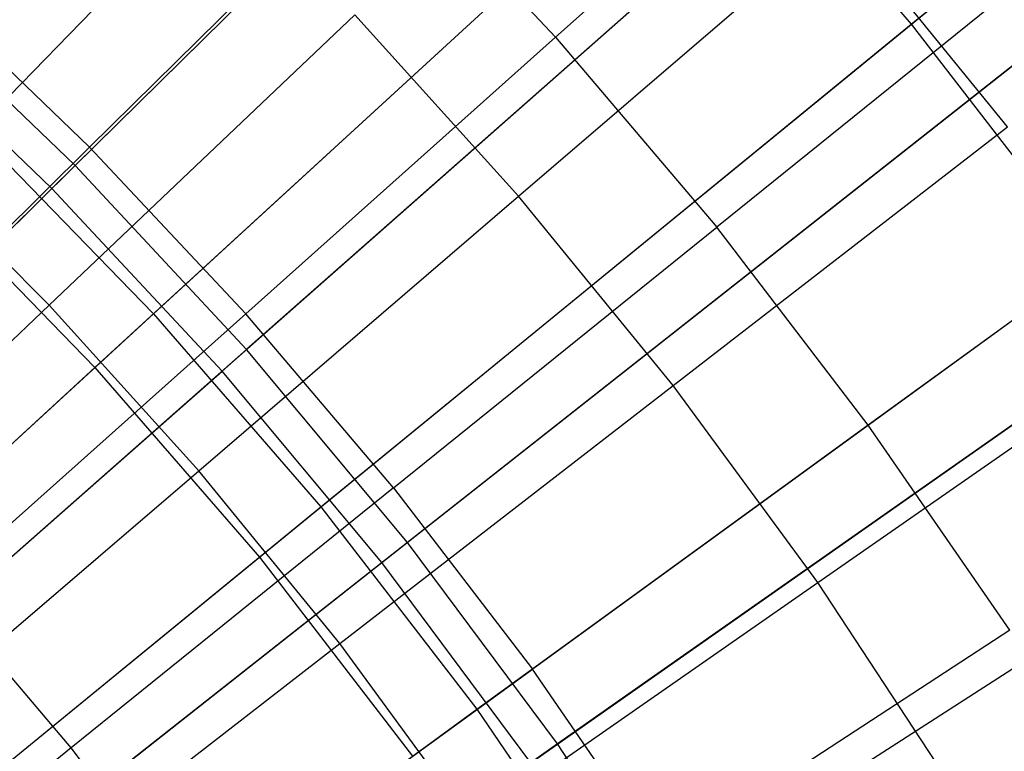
# Model space of a CAD drawing. Extents: x 0.1 to 12.1, y -6 to 6.
# Tile 238 of 256: x 7.21 to 7.568, y 0.941 to 1.207. Entities that reach past the tile are written whole.
import ezdxf

# ---------------------------------------------------------------- set-up
doc = ezdxf.new("R2010")
doc.units = 0
doc.header["$LTSCALE"] = 2.54
doc.layers.get('0').update_dxf_attribs({"linetype": 'CONTINUOUS'})

# ---------------------------------------------------------------- blocks, each defined once
blk = doc.blocks.new('DROPS_COLOR_B-11195_STL')
at = {"color": 0}
for p, q in [((7.53419, 1.20544, 2.21277), (7.76609, 1.39507, 2.3419)), ((7.53419, 1.20544, 2.21277), (7.76609, 1.39507, 2.3419)), ((7.40691, 1.38594, 13.16251), (7.19389, 1.16675, 13.27646)), ((7.40691, 1.38594, 13.16251), (7.19389, 1.16675, 13.27646)), ((7.17374, 1.14602, 2.1004), (7.38717, 1.36563, 2.21277)), ((7.17374, 1.14602, 2.1004), (7.38717, 1.36563, 2.21277)), ((7.25865, 1.10011, 13.27646), (7.48384, 1.30679, 13.16251)), ((7.25865, 1.10011, 13.27646), (7.48384, 1.30679, 13.16251)), ((7.40485, 1.20071, 13.55036), (7.51767, 1.30144, 13.48847)), ((7.40485, 1.20071, 13.55036), (7.51767, 1.30144, 13.48847)), ((7.23735, 1.08057, 2.1004), (7.46297, 1.28764, 2.21277)), ((7.23735, 1.08057, 2.1004), (7.46297, 1.28764, 2.21277)), ((7.46297, 1.28764, 2.21277), (7.53419, 1.20544, 2.21277)), ((7.46297, 1.28764, 2.21277), (7.53419, 1.20544, 2.21277)), ((7.34282, 1.26676, 13.55036), (7.2354, 1.16068, 13.60807)), ((7.34282, 1.26676, 13.55036), (7.2354, 1.16068, 13.60807)), ((7.40485, 1.20071, 13.55036), (7.34282, 1.26676, 13.55036)), ((7.40485, 1.20071, 13.55036), (7.34282, 1.26676, 13.55036)), ((7.39138, 1.14292, 13.48337), (7.50809, 1.24311, 13.42089)), ((7.39138, 1.14292, 13.48337), (7.50809, 1.24311, 13.42089)), ((7.56919, 1.16817, 13.42089), (7.50809, 1.24311, 13.42089)), ((7.56919, 1.16817, 13.42089), (7.50809, 1.24311, 13.42089)), ((7.58122, 1.22656, 13.48847), (7.46348, 1.13162, 13.55036)), ((7.58122, 1.22656, 13.48847), (7.46348, 1.13162, 13.55036)), ((7.3195, 1.02989, 13.27646), (7.55612, 1.22337, 13.16251)), ((7.3195, 1.02989, 13.27646), (7.55612, 1.22337, 13.16251)), ((7.1756, 1.21827, 13.60807), (7.2354, 1.16068, 13.60807)), ((7.1756, 1.21827, 13.60807), (7.2354, 1.16068, 13.60807)), ((7.22069, 1.10328, 13.54139), (7.33178, 1.20888, 13.48337)), ((7.22069, 1.10328, 13.54139), (7.33178, 1.20888, 13.48337)), ((7.39138, 1.14292, 13.48337), (7.33178, 1.20888, 13.48337)), ((7.39138, 1.14292, 13.48337), (7.33178, 1.20888, 13.48337)), ((7.29712, 1.01159, 2.1004), (7.53419, 1.20544, 2.21277)), ((7.29712, 1.01159, 2.1004), (7.53419, 1.20544, 2.21277)), ((7.53419, 1.20544, 2.21277), (7.60061, 1.11932, 2.21277)), ((7.53419, 1.20544, 2.21277), (7.60061, 1.11932, 2.21277)), ((7.40485, 1.20071, 13.55036), (7.29223, 1.10016, 13.60807)), ((7.40485, 1.20071, 13.55036), (7.29223, 1.10016, 13.60807)), ((7.40485, 1.20071, 13.55036), (7.46348, 1.13162, 13.55036)), ((7.40485, 1.20071, 13.55036), (7.46348, 1.13162, 13.55036)), ((7.44755, 1.07402, 13.48337), (7.56919, 1.16817, 13.42089)), ((7.44755, 1.07402, 13.48337), (7.56919, 1.16817, 13.42089)), ((7.25865, 1.10011, 13.27646), (7.19389, 1.16675, 13.27646)), ((7.25865, 1.10011, 13.27646), (7.19389, 1.16675, 13.27646)), ((7.12819, 1.05482, 13.66163), (7.2354, 1.16068, 13.60807)), ((7.12819, 1.05482, 13.66163), (7.2354, 1.16068, 13.60807)), ((7.22069, 1.10328, 13.54139), (7.16332, 1.16066, 13.54139)), ((7.22069, 1.10328, 13.54139), (7.16332, 1.16066, 13.54139)), ((7.29223, 1.10016, 13.60807), (7.2354, 1.16068, 13.60807)), ((7.29223, 1.10016, 13.60807), (7.2354, 1.16068, 13.60807)), ((7.17374, 1.14602, 2.1004), (7.23735, 1.08057, 2.1004)), ((7.17374, 1.14602, 2.1004), (7.23735, 1.08057, 2.1004)), ((7.64093, 1.14858, 13.48847), (7.51856, 1.05968, 13.55036)), ((7.64093, 1.14858, 13.48847), (7.51856, 1.05968, 13.55036)), ((7.27508, 1.04308, 13.54139), (7.39138, 1.14292, 13.48337)), ((7.27508, 1.04308, 13.54139), (7.39138, 1.14292, 13.48337)), ((7.44755, 1.07402, 13.48337), (7.39138, 1.14292, 13.48337)), ((7.44755, 1.07402, 13.48337), (7.39138, 1.14292, 13.48337)), ((7.37624, 0.95631, 13.27646), (7.62352, 1.13596, 13.16251)), ((7.37624, 0.95631, 13.27646), (7.62352, 1.13596, 13.16251)), ((7.34595, 1.03686, 13.60807), (7.46348, 1.13162, 13.55036)), ((7.34595, 1.03686, 13.60807), (7.46348, 1.13162, 13.55036)), ((7.51856, 1.05968, 13.55036), (7.46348, 1.13162, 13.55036)), ((7.51856, 1.05968, 13.55036), (7.46348, 1.13162, 13.55036)), ((7.35285, 0.93931, 2.1004), (7.60061, 1.11932, 2.21277)), ((7.35285, 0.93931, 2.1004), (7.60061, 1.11932, 2.21277)), ((7.1099, 0.99797, 13.59504), (7.22069, 1.10328, 13.54139)), ((7.1099, 0.99797, 13.59504), (7.22069, 1.10328, 13.54139)), ((7.27508, 1.04308, 13.54139), (7.22069, 1.10328, 13.54139)), ((7.27508, 1.04308, 13.54139), (7.22069, 1.10328, 13.54139)), ((7.25865, 1.10011, 13.27646), (7.02917, 0.8895, 13.37336)), ((7.25865, 1.10011, 13.27646), (7.02917, 0.8895, 13.37336)), ((7.29223, 1.10016, 13.60807), (7.17984, 0.99982, 13.66163)), ((7.29223, 1.10016, 13.60807), (7.17984, 0.99982, 13.66163)), ((7.25865, 1.10011, 13.27646), (7.3195, 1.02989, 13.27646)), ((7.25865, 1.10011, 13.27646), (7.3195, 1.02989, 13.27646)), ((7.34595, 1.03686, 13.60807), (7.29223, 1.10016, 13.60807)), ((7.34595, 1.03686, 13.60807), (7.29223, 1.10016, 13.60807)), ((7.50017, 1.00236, 13.48337), (7.62642, 1.09024, 13.42089)), ((7.50017, 1.00236, 13.48337), (7.62642, 1.09024, 13.42089)), ((7.0075, 0.86961, 2.00512), (7.23735, 1.08057, 2.1004)), ((7.0075, 0.86961, 2.00512), (7.23735, 1.08057, 2.1004)), ((7.23735, 1.08057, 2.1004), (7.29712, 1.01159, 2.1004)), ((7.23735, 1.08057, 2.1004), (7.29712, 1.01159, 2.1004)), ((7.32636, 0.9802, 13.54139), (7.44755, 1.07402, 13.48337)), ((7.32636, 0.9802, 13.54139), (7.44755, 1.07402, 13.48337)), ((7.50017, 1.00236, 13.48337), (7.44755, 1.07402, 13.48337)), ((7.50017, 1.00236, 13.48337), (7.44755, 1.07402, 13.48337)), ((7.51856, 1.05968, 13.55036), (7.39642, 0.97094, 13.60807)), ((7.51856, 1.05968, 13.55036), (7.39642, 0.97094, 13.60807)), ((7.56996, 0.98506, 13.55036), (7.51856, 1.05968, 13.55036)), ((7.56996, 0.98506, 13.55036), (7.51856, 1.05968, 13.55036)), ((7.1591, 0.94351, 13.59504), (7.27508, 1.04308, 13.54139)), ((7.1591, 0.94351, 13.59504), (7.27508, 1.04308, 13.54139)), ((7.32636, 0.9802, 13.54139), (7.27508, 1.04308, 13.54139)), ((7.32636, 0.9802, 13.54139), (7.27508, 1.04308, 13.54139)), ((7.42869, 0.8796, 13.27646), (7.68582, 1.04485, 13.16251)), ((7.42869, 0.8796, 13.27646), (7.68582, 1.04485, 13.16251)), ((7.34595, 1.03686, 13.60807), (7.22866, 0.94229, 13.66163)), ((7.34595, 1.03686, 13.60807), (7.22866, 0.94229, 13.66163)), ((7.34595, 1.03686, 13.60807), (7.39642, 0.97094, 13.60807)), ((7.34595, 1.03686, 13.60807), (7.39642, 0.97094, 13.60807)), ((7.07837, 0.83272, 13.37336), (7.3195, 1.02989, 13.27646)), ((7.07837, 0.83272, 13.37336), (7.3195, 1.02989, 13.27646)), ((7.3195, 1.02989, 13.27646), (7.37624, 0.95631, 13.27646)), ((7.3195, 1.02989, 13.27646), (7.37624, 0.95631, 13.27646)), ((7.40437, 0.86397, 2.1004), (7.66199, 1.02954, 2.21277)), ((7.40437, 0.86397, 2.1004), (7.66199, 1.02954, 2.21277)), ((7.0556, 0.8141, 2.00512), (7.29712, 1.01159, 2.1004)), ((7.0556, 0.8141, 2.00512), (7.29712, 1.01159, 2.1004)), ((7.29712, 1.01159, 2.1004), (7.35285, 0.93931, 2.1004)), ((7.29712, 1.01159, 2.1004), (7.35285, 0.93931, 2.1004)), ((7.22866, 0.94229, 13.66163), (7.17984, 0.99982, 13.66163)), ((7.22866, 0.94229, 13.66163), (7.17984, 0.99982, 13.66163)), ((7.37438, 0.91481, 13.54139), (7.50017, 1.00236, 13.48337)), ((7.37438, 0.91481, 13.54139), (7.50017, 1.00236, 13.48337)), ((7.54909, 0.92813, 13.48337), (7.50017, 1.00236, 13.48337)), ((7.54909, 0.92813, 13.48337), (7.50017, 1.00236, 13.48337)), ((7.56996, 0.98506, 13.55036), (7.44352, 0.90257, 13.60807)), ((7.56996, 0.98506, 13.55036), (7.44352, 0.90257, 13.60807)), ((7.20548, 0.88664, 13.59504), (7.32636, 0.9802, 13.54139)), ((7.20548, 0.88664, 13.59504), (7.32636, 0.9802, 13.54139)), ((7.37438, 0.91481, 13.54139), (7.32636, 0.9802, 13.54139)), ((7.37438, 0.91481, 13.54139), (7.32636, 0.9802, 13.54139)), ((7.27453, 0.88238, 13.66163), (7.39642, 0.97094, 13.60807)), ((7.27453, 0.88238, 13.66163), (7.39642, 0.97094, 13.60807)), ((7.44352, 0.90257, 13.60807), (7.39642, 0.97094, 13.60807)), ((7.44352, 0.90257, 13.60807), (7.39642, 0.97094, 13.60807)), ((7.12425, 0.77322, 13.37336), (7.37624, 0.95631, 13.27646)), ((7.12425, 0.77322, 13.37336), (7.37624, 0.95631, 13.27646)), ((7.37624, 0.95631, 13.27646), (7.42869, 0.8796, 13.27646)), ((7.37624, 0.95631, 13.27646), (7.42869, 0.8796, 13.27646)), ((7.22866, 0.94229, 13.66163), (7.11163, 0.84792, 13.71107)), ((7.22866, 0.94229, 13.66163), (7.11163, 0.84792, 13.71107)), ((7.27453, 0.88238, 13.66163), (7.22866, 0.94229, 13.66163)), ((7.27453, 0.88238, 13.66163), (7.22866, 0.94229, 13.66163))]:
    blk.add_line(p, q, dxfattribs=at)
blk = doc.blocks.new('GROUP_1')
at = {"color": 0}
for p, q in [((7.39457, 7.37263, 11.6713), (7.17016, 7.15132, 11.77053)), ((7.39457, 7.37263, 11.6713), (7.17016, 7.15132, 11.77053)), ((7.16169, 7.14297, 0.2261), (7.38625, 7.36442, 0.32467)), ((7.16169, 7.14297, 0.2261), (7.38625, 7.36442, 0.32467)), ((7.46885, 7.293, 11.6713), (7.23248, 7.0845, 11.77053)), ((7.46885, 7.293, 11.6713), (7.23248, 7.0845, 11.77053)), ((7.22356, 7.07663, 0.2261), (7.46008, 7.28527, 0.32467)), ((7.22356, 7.07663, 0.2261), (7.46008, 7.28527, 0.32467)), ((7.17016, 7.15132, 11.77053), (7.10422, 7.21456, 11.77053)), ((7.17016, 7.15132, 11.77053), (7.10422, 7.21456, 11.77053)), ((7.53859, 7.20937, 11.6713), (7.291, 7.01433, 11.77053)), ((7.53859, 7.20937, 11.6713), (7.291, 7.01433, 11.77053)), ((7.16169, 7.14297, 0.2261), (7.09622, 7.20576, 0.2261)), ((7.16169, 7.14297, 0.2261), (7.09622, 7.20576, 0.2261)), ((7.28166, 7.00697, 0.2261), (7.5294, 7.20214, 0.32467)), ((7.28166, 7.00697, 0.2261), (7.5294, 7.20214, 0.32467)), ((7.17016, 7.15132, 11.77053), (6.9422, 6.9265, 11.85225)), ((7.17016, 7.15132, 11.77053), (6.9422, 6.9265, 11.85225)), ((7.23248, 7.0845, 11.77053), (7.17016, 7.15132, 11.77053)), ((7.23248, 7.0845, 11.77053), (7.17016, 7.15132, 11.77053)), ((6.93361, 6.91803, 0.14503), (7.16169, 7.14297, 0.2261)), ((6.93361, 6.91803, 0.14503), (7.16169, 7.14297, 0.2261)), ((7.22356, 7.07663, 0.2261), (7.16169, 7.14297, 0.2261)), ((7.22356, 7.07663, 0.2261), (7.16169, 7.14297, 0.2261)), ((7.60357, 7.12199, 11.6713), (7.34552, 6.94101, 11.77053)), ((7.60357, 7.12199, 11.6713), (7.34552, 6.94101, 11.77053)), ((7.33579, 6.93418, 0.2261), (7.594, 7.11528, 0.32467)), ((7.33579, 6.93418, 0.2261), (7.594, 7.11528, 0.32467)), ((7.23248, 7.0845, 11.77053), (6.99238, 6.8727, 11.85225)), ((7.23248, 7.0845, 11.77053), (6.99238, 6.8727, 11.85225)), ((7.291, 7.01433, 11.77053), (7.23248, 7.0845, 11.77053)), ((7.291, 7.01433, 11.77053), (7.23248, 7.0845, 11.77053)), ((6.98333, 6.86472, 0.14503), (7.22356, 7.07663, 0.2261)), ((6.98333, 6.86472, 0.14503), (7.22356, 7.07663, 0.2261)), ((7.28166, 7.00697, 0.2261), (7.22356, 7.07663, 0.2261)), ((7.28166, 7.00697, 0.2261), (7.22356, 7.07663, 0.2261)), ((7.291, 7.01433, 11.77053), (7.0395, 6.8162, 11.85225)), ((7.291, 7.01433, 11.77053), (7.0395, 6.8162, 11.85225)), ((7.34552, 6.94101, 11.77053), (7.291, 7.01433, 11.77053)), ((7.34552, 6.94101, 11.77053), (7.291, 7.01433, 11.77053)), ((7.03002, 6.80874, 0.14503), (7.28166, 7.00697, 0.2261)), ((7.03002, 6.80874, 0.14503), (7.28166, 7.00697, 0.2261)), ((7.33579, 6.93418, 0.2261), (7.28166, 7.00697, 0.2261)), ((7.33579, 6.93418, 0.2261), (7.28166, 7.00697, 0.2261)), ((7.34552, 6.94101, 11.77053), (7.0834, 6.75716, 11.85225)), ((7.34552, 6.94101, 11.77053), (7.0834, 6.75716, 11.85225)), ((7.39589, 6.86477, 11.77053), (7.34552, 6.94101, 11.77053)), ((7.39589, 6.86477, 11.77053), (7.34552, 6.94101, 11.77053))]:
    blk.add_line(p, q, dxfattribs=at)
blk.add_blockref('DROPS_COLOR_B-11195_STL', (-0.06, 5.99731, -1.7), dxfattribs=at)

msp = doc.modelspace()

# ---------------------------------------------------------------- block references
at = {"color": 0}
msp.add_blockref('GROUP_1', (0.06, -5.99731, 1.7), dxfattribs=at)

doc.saveas('drawing.dxf')
